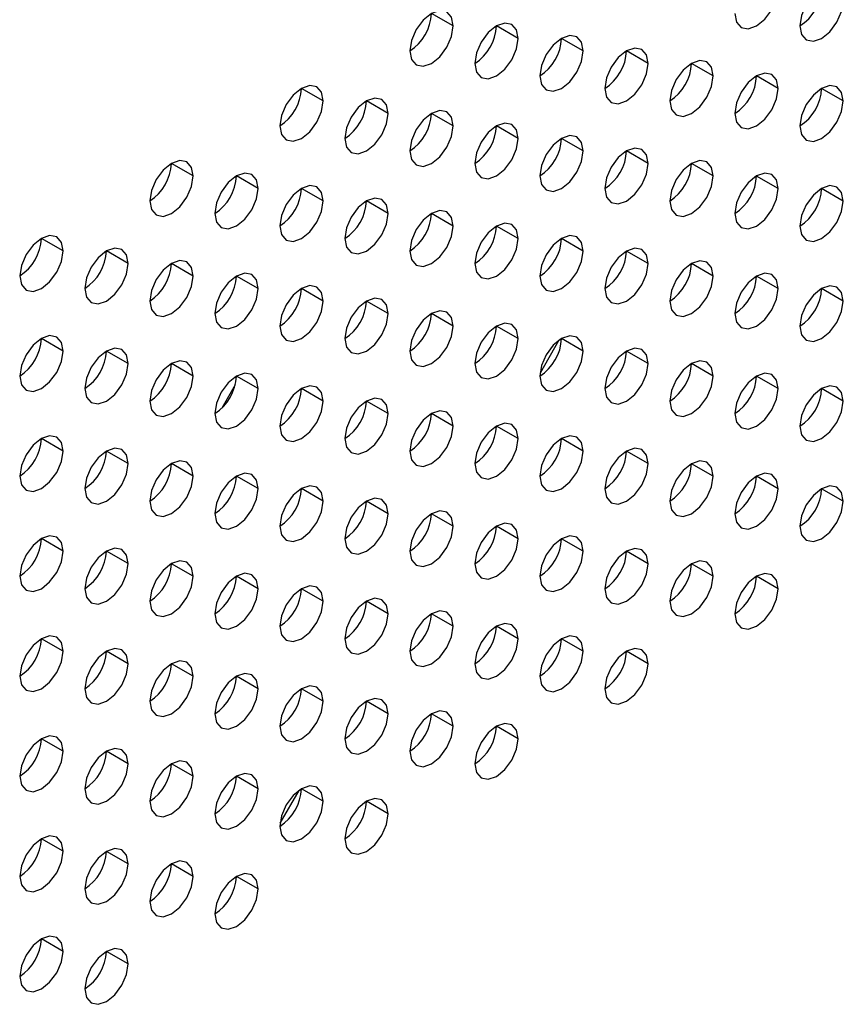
# Model space of a CAD drawing. Header units: millimetres. Extents: x 0 to 1118, y 0 to 864.
# Tile 192 of 256: x 950.97 to 955.45, y 647.63 to 652.99. Entities that reach past the tile are written whole.
import ezdxf

# ---------------------------------------------------------------- set-up
doc = ezdxf.new("R2010")
doc.units = ezdxf.units.MM

msp = doc.modelspace()

# ---------------------------------------------------------------- linework, layer by layer
at = {"color": 7, "linetype": 'Continuous', "lineweight": 25}
for p, q in [((953.3293, 652.9519), (953.2115, 653.02)), ((953.6829, 652.8839), (953.565, 652.9519)), ((954.0364, 652.8158), (953.9186, 652.8838)), ((954.39, 652.7477), (954.2721, 652.8157)), ((954.7435, 652.6796), (954.6257, 652.7477)), ((955.0971, 652.6116), (954.9792, 652.6796)), ((952.6222, 652.5437), (952.5043, 652.6118)), ((955.4506, 652.5435), (955.3328, 652.6115)), ((952.9757, 652.4757), (952.8579, 652.5437)), ((953.3293, 652.4076), (953.2115, 652.4756)), ((953.6829, 652.3395), (953.565, 652.4075)), ((954.0364, 652.2714), (953.9186, 652.3395)), ((954.39, 652.2034), (954.2721, 652.2714)), ((951.9151, 652.1355), (951.7972, 652.2036)), ((954.7435, 652.1353), (954.6257, 652.2033)), ((952.2686, 652.0675), (952.1508, 652.1355)), ((955.0971, 652.0672), (954.9792, 652.1352)), ((952.6222, 651.9994), (952.5043, 652.0674)), ((955.4506, 651.9991), (955.3328, 652.0671)), ((952.9757, 651.9313), (952.8579, 651.9993)), ((953.3293, 651.8632), (953.2115, 651.9313)), ((953.6829, 651.7951), (953.565, 651.8632)), ((951.208, 651.7273), (951.0901, 651.7954)), ((954.0364, 651.7271), (953.9186, 651.7951)), ((951.5615, 651.6593), (951.4437, 651.7273)), ((954.39, 651.659), (954.2721, 651.727)), ((951.9151, 651.5912), (951.7972, 651.6592)), ((954.7435, 651.5909), (954.6257, 651.6589)), ((952.2686, 651.5231), (952.1508, 651.5911)), ((955.0971, 651.5228), (954.9792, 651.5909)), ((952.6222, 651.455), (952.5043, 651.5231)), ((955.4506, 651.4548), (955.3328, 651.5228)), ((952.9757, 651.3869), (952.8579, 651.455)), ((953.3293, 651.3189), (953.2115, 651.3869)), ((953.6829, 651.2508), (953.565, 651.3188)), ((951.208, 651.183), (951.0901, 651.251)), ((953.9044, 651.2416), (953.8016, 651.0634)), ((954.0364, 651.1827), (953.9186, 651.2507)), ((951.5615, 651.1149), (951.4437, 651.1829)), ((954.39, 651.1146), (954.2721, 651.1827)), ((951.9151, 651.0468), (951.7972, 651.1149)), ((954.7435, 651.0466), (954.6257, 651.1146)), ((952.2686, 650.9787), (952.1508, 651.0468)), ((955.0971, 650.9785), (954.9792, 651.0465)), ((952.1445, 650.9992), (952.071, 650.8719)), ((952.6222, 650.9107), (952.5043, 650.9787)), ((955.4506, 650.9104), (955.3328, 650.9784)), ((952.9757, 650.8426), (952.8579, 650.9106)), ((953.3293, 650.7745), (953.2115, 650.8425)), ((953.6829, 650.7064), (953.565, 650.7745)), ((951.208, 650.6386), (951.0901, 650.7066)), ((954.0364, 650.6383), (953.9186, 650.7064)), ((951.5615, 650.5705), (951.4437, 650.6386)), ((954.39, 650.5703), (954.2721, 650.6383)), ((951.9151, 650.5025), (951.7972, 650.5705)), ((954.7435, 650.5022), (954.6257, 650.5702)), ((952.2686, 650.4344), (952.1508, 650.5024)), ((955.0971, 650.4341), (954.9792, 650.5021)), ((952.6222, 650.3663), (952.5043, 650.4343)), ((955.4506, 650.366), (955.3328, 650.4341)), ((952.9757, 650.2982), (952.8579, 650.3663)), ((953.3293, 650.2301), (953.2115, 650.2982)), ((953.6829, 650.1621), (953.565, 650.2301)), ((951.208, 650.0943), (951.0901, 650.1623)), ((954.0364, 650.094), (953.9186, 650.162)), ((951.5615, 650.0262), (951.4437, 650.0942)), ((954.39, 650.0259), (954.2721, 650.0939)), ((951.9151, 649.9581), (951.7972, 650.0261)), ((954.7435, 649.9578), (954.6257, 650.0259)), ((952.2686, 649.89), (952.1508, 649.9581)), ((955.0971, 649.8898), (954.9792, 649.9578)), ((952.6222, 649.8219), (952.5043, 649.89)), ((952.9757, 649.7539), (952.8579, 649.8219)), ((953.3293, 649.6858), (953.2115, 649.7538)), ((953.6829, 649.6177), (953.565, 649.6857)), ((951.208, 649.5499), (951.0901, 649.6179)), ((954.0364, 649.5496), (953.9186, 649.6177)), ((951.5615, 649.4818), (951.4437, 649.5498)), ((954.39, 649.4815), (954.2721, 649.5496)), ((951.9151, 649.4137), (951.7972, 649.4818)), ((952.2686, 649.3457), (952.1508, 649.4137)), ((952.6222, 649.2776), (952.5043, 649.3456)), ((952.9757, 649.2095), (952.8579, 649.2775)), ((953.3293, 649.1414), (953.2115, 649.2095)), ((953.6829, 649.0733), (953.565, 649.1414)), ((951.208, 649.0055), (951.0901, 649.0736)), ((951.5615, 648.9375), (951.4437, 649.0055)), ((951.9151, 648.8694), (951.7972, 648.9374)), ((952.2686, 648.8013), (952.1508, 648.8693)), ((952.4902, 648.7921), (952.3873, 648.6139)), ((952.6222, 648.7332), (952.5043, 648.8013)), ((952.9757, 648.6651), (952.8579, 648.7332)), ((951.208, 648.4612), (951.0901, 648.5292)), ((951.5615, 648.3931), (951.4437, 648.4611)), ((951.9151, 648.325), (951.7972, 648.393)), ((952.2686, 648.2569), (952.1508, 648.325)), ((951.208, 647.9168), (951.0901, 647.9848)), ((951.5615, 647.8487), (951.4437, 647.9168))]:
    msp.add_line(p, q, dxfattribs=at)
at = {"color": 7, "linetype": 'Continuous', "lineweight": 25, "flags": 128}
for points in [[(954.8614, 653.0198), (954.8703, 652.9729), (954.8959, 652.9435), (954.9341, 652.9361), (954.9792, 652.9518), (955.0243, 652.9882), (955.0626, 653.0398), (955.0881, 653.0987), (955.0971, 653.1559)], [(955.4506, 653.0878), (955.4417, 653.1347), (955.4161, 653.1641), (955.3779, 653.1716), (955.3328, 653.1559), (955.2877, 653.1195), (955.2494, 653.0679), (955.2239, 653.009), (955.2149, 652.9518)], [(953.3293, 652.9519), (953.3203, 652.9988), (953.2948, 653.0282), (953.2566, 653.0357), (953.2115, 653.02), (953.1664, 652.9836), (953.1281, 652.932), (953.1026, 652.8731), (953.0936, 652.8159)], [(955.2149, 652.9518), (955.2239, 652.9049), (955.2494, 652.8755), (955.2877, 652.868), (955.3328, 652.8837), (955.3779, 652.9201), (955.4161, 652.9717), (955.4417, 653.0306), (955.4506, 653.0878)], [(953.0936, 652.8159), (953.1026, 652.769), (953.1281, 652.7396), (953.1664, 652.7321), (953.2115, 652.7478), (953.2566, 652.7842), (953.2948, 652.8358), (953.3203, 652.8947), (953.3293, 652.9519)], [(953.6829, 652.8839), (953.6739, 652.9308), (953.6483, 652.9602), (953.6101, 652.9676), (953.565, 652.9519), (953.5199, 652.9155), (953.4817, 652.864), (953.4561, 652.8051), (953.4472, 652.7478)], [(953.4472, 652.7478), (953.4561, 652.7009), (953.4817, 652.6715), (953.5199, 652.6641), (953.565, 652.6797), (953.6101, 652.7161), (953.6483, 652.7677), (953.6739, 652.8266), (953.6829, 652.8839)], [(954.0364, 652.8158), (954.0274, 652.8627), (954.0019, 652.8921), (953.9637, 652.8995), (953.9186, 652.8838), (953.8735, 652.8475), (953.8352, 652.7959), (953.8097, 652.737), (953.8007, 652.6797)], [(954.39, 652.7477), (954.381, 652.7946), (954.3554, 652.824), (954.3172, 652.8314), (954.2721, 652.8158), (954.227, 652.7794), (954.1888, 652.7278), (954.1632, 652.6689), (954.1543, 652.6116)], [(953.8007, 652.6797), (953.8097, 652.6328), (953.8352, 652.6034), (953.8735, 652.596), (953.9186, 652.6117), (953.9637, 652.6481), (954.0019, 652.6996), (954.0274, 652.7585), (954.0364, 652.8158)], [(954.1543, 652.6116), (954.1632, 652.5647), (954.1888, 652.5353), (954.227, 652.5279), (954.2721, 652.5436), (954.3172, 652.58), (954.3554, 652.6316), (954.381, 652.6905), (954.39, 652.7477)], [(954.7435, 652.6796), (954.7345, 652.7265), (954.709, 652.7559), (954.6708, 652.7634), (954.6257, 652.7477), (954.5806, 652.7113), (954.5423, 652.6597), (954.5168, 652.6008), (954.5078, 652.5436)], [(954.5078, 652.5436), (954.5168, 652.4967), (954.5423, 652.4673), (954.5806, 652.4598), (954.6257, 652.4755), (954.6708, 652.5119), (954.709, 652.5635), (954.7345, 652.6224), (954.7435, 652.6796)], [(955.0971, 652.6116), (955.0881, 652.6585), (955.0626, 652.6879), (955.0243, 652.6953), (954.9792, 652.6796), (954.9341, 652.6432), (954.8959, 652.5916), (954.8703, 652.5327), (954.8614, 652.4755)], [(952.6222, 652.5437), (952.6132, 652.5906), (952.5877, 652.62), (952.5494, 652.6275), (952.5043, 652.6118), (952.4592, 652.5754), (952.421, 652.5238), (952.3955, 652.4649), (952.3865, 652.4077)], [(954.8614, 652.4755), (954.8703, 652.4286), (954.8959, 652.3992), (954.9341, 652.3918), (954.9792, 652.4074), (955.0243, 652.4438), (955.0626, 652.4954), (955.0881, 652.5543), (955.0971, 652.6116)], [(955.4506, 652.5435), (955.4417, 652.5904), (955.4161, 652.6198), (955.3779, 652.6272), (955.3328, 652.6115), (955.2877, 652.5751), (955.2494, 652.5236), (955.2239, 652.4647), (955.2149, 652.4074)], [(952.9757, 652.4757), (952.9668, 652.5226), (952.9412, 652.552), (952.903, 652.5594), (952.8579, 652.5437), (952.8128, 652.5073), (952.7746, 652.4558), (952.749, 652.3969), (952.74, 652.3396)], [(952.3865, 652.4077), (952.3955, 652.3608), (952.421, 652.3314), (952.4592, 652.3239), (952.5043, 652.3396), (952.5494, 652.376), (952.5877, 652.4276), (952.6132, 652.4865), (952.6222, 652.5437)], [(955.2149, 652.4074), (955.2239, 652.3605), (955.2494, 652.3311), (955.2877, 652.3237), (955.3328, 652.3394), (955.3779, 652.3757), (955.4161, 652.4273), (955.4417, 652.4862), (955.4506, 652.5435)], [(952.74, 652.3396), (952.749, 652.2927), (952.7746, 652.2633), (952.8128, 652.2559), (952.8579, 652.2715), (952.903, 652.3079), (952.9412, 652.3595), (952.9668, 652.4184), (952.9757, 652.4757)], [(953.3293, 652.4076), (953.3203, 652.4545), (953.2948, 652.4839), (953.2566, 652.4913), (953.2115, 652.4756), (953.1664, 652.4392), (953.1281, 652.3877), (953.1026, 652.3288), (953.0936, 652.2715)], [(953.0936, 652.2715), (953.1026, 652.2246), (953.1281, 652.1952), (953.1664, 652.1878), (953.2115, 652.2035), (953.2566, 652.2399), (953.2948, 652.2914), (953.3203, 652.3503), (953.3293, 652.4076)], [(953.6829, 652.3395), (953.6739, 652.3864), (953.6483, 652.4158), (953.6101, 652.4232), (953.565, 652.4076), (953.5199, 652.3712), (953.4817, 652.3196), (953.4561, 652.2607), (953.4472, 652.2034)], [(953.4472, 652.2034), (953.4561, 652.1565), (953.4817, 652.1271), (953.5199, 652.1197), (953.565, 652.1354), (953.6101, 652.1718), (953.6483, 652.2234), (953.6739, 652.2822), (953.6829, 652.3395)], [(954.0364, 652.2714), (954.0274, 652.3183), (954.0019, 652.3477), (953.9637, 652.3552), (953.9186, 652.3395), (953.8735, 652.3031), (953.8352, 652.2515), (953.8097, 652.1926), (953.8007, 652.1354)], [(954.39, 652.2034), (954.381, 652.2503), (954.3554, 652.2797), (954.3172, 652.2871), (954.2721, 652.2714), (954.227, 652.235), (954.1888, 652.1834), (954.1632, 652.1245), (954.1543, 652.0673)], [(953.8007, 652.1354), (953.8097, 652.0885), (953.8352, 652.0591), (953.8735, 652.0516), (953.9186, 652.0673), (953.9637, 652.1037), (954.0019, 652.1553), (954.0274, 652.2142), (954.0364, 652.2714)], [(951.9151, 652.1355), (951.9061, 652.1824), (951.8806, 652.2118), (951.8423, 652.2193), (951.7972, 652.2036), (951.7521, 652.1672), (951.7139, 652.1156), (951.6884, 652.0567), (951.6794, 651.9995)], [(954.1543, 652.0673), (954.1632, 652.0204), (954.1888, 651.991), (954.227, 651.9836), (954.2721, 651.9992), (954.3172, 652.0356), (954.3554, 652.0872), (954.381, 652.1461), (954.39, 652.2034)], [(954.7435, 652.1353), (954.7345, 652.1822), (954.709, 652.2116), (954.6708, 652.219), (954.6257, 652.2033), (954.5806, 652.1669), (954.5423, 652.1154), (954.5168, 652.0565), (954.5078, 651.9992)], [(951.6794, 651.9995), (951.6884, 651.9526), (951.7139, 651.9232), (951.7521, 651.9157), (951.7972, 651.9314), (951.8423, 651.9678), (951.8806, 652.0194), (951.9061, 652.0783), (951.9151, 652.1355)], [(952.2686, 652.0675), (952.2597, 652.1144), (952.2341, 652.1438), (952.1959, 652.1512), (952.1508, 652.1355), (952.1057, 652.0991), (952.0675, 652.0475), (952.0419, 651.9886), (952.0329, 651.9314)], [(954.5078, 651.9992), (954.5168, 651.9523), (954.5423, 651.9229), (954.5806, 651.9155), (954.6257, 651.9311), (954.6708, 651.9675), (954.709, 652.0191), (954.7345, 652.078), (954.7435, 652.1353)], [(955.0971, 652.0672), (955.0881, 652.1141), (955.0626, 652.1435), (955.0243, 652.1509), (954.9792, 652.1353), (954.9341, 652.0989), (954.8959, 652.0473), (954.8703, 651.9884), (954.8614, 651.9311)], [(952.6222, 651.9994), (952.6132, 652.0463), (952.5877, 652.0757), (952.5494, 652.0831), (952.5043, 652.0674), (952.4592, 652.031), (952.421, 651.9795), (952.3955, 651.9206), (952.3865, 651.8633)], [(955.4506, 651.9991), (955.4417, 652.046), (955.4161, 652.0754), (955.3779, 652.0828), (955.3328, 652.0672), (955.2877, 652.0308), (955.2494, 651.9792), (955.2239, 651.9203), (955.2149, 651.863)], [(952.0329, 651.9314), (952.0419, 651.8845), (952.0675, 651.8551), (952.1057, 651.8477), (952.1508, 651.8633), (952.1959, 651.8997), (952.2341, 651.9513), (952.2597, 652.0102), (952.2686, 652.0675)], [(954.8614, 651.9311), (954.8703, 651.8842), (954.8959, 651.8548), (954.9341, 651.8474), (954.9792, 651.8631), (955.0243, 651.8995), (955.0626, 651.951), (955.0881, 652.0099), (955.0971, 652.0672)], [(952.3865, 651.8633), (952.3955, 651.8164), (952.421, 651.787), (952.4592, 651.7796), (952.5043, 651.7953), (952.5494, 651.8317), (952.5877, 651.8832), (952.6132, 651.9421), (952.6222, 651.9994)], [(952.9757, 651.9313), (952.9668, 651.9782), (952.9412, 652.0076), (952.903, 652.015), (952.8579, 651.9994), (952.8128, 651.963), (952.7746, 651.9114), (952.749, 651.8525), (952.74, 651.7952)], [(955.2149, 651.863), (955.2239, 651.8161), (955.2494, 651.7867), (955.2877, 651.7793), (955.3328, 651.795), (955.3779, 651.8314), (955.4161, 651.883), (955.4417, 651.9419), (955.4506, 651.9991)], [(952.74, 651.7952), (952.749, 651.7483), (952.7746, 651.7189), (952.8128, 651.7115), (952.8579, 651.7272), (952.903, 651.7636), (952.9412, 651.8151), (952.9668, 651.874), (952.9757, 651.9313)], [(953.3293, 651.8632), (953.3203, 651.9101), (953.2948, 651.9395), (953.2566, 651.947), (953.2115, 651.9313), (953.1664, 651.8949), (953.1281, 651.8433), (953.1026, 651.7844), (953.0936, 651.7272)], [(953.0936, 651.7272), (953.1026, 651.6803), (953.1281, 651.6509), (953.1664, 651.6434), (953.2115, 651.6591), (953.2566, 651.6955), (953.2948, 651.7471), (953.3203, 651.806), (953.3293, 651.8632)], [(953.6829, 651.7951), (953.6739, 651.842), (953.6483, 651.8715), (953.6101, 651.8789), (953.565, 651.8632), (953.5199, 651.8268), (953.4817, 651.7752), (953.4561, 651.7163), (953.4472, 651.6591)], [(951.208, 651.7273), (951.199, 651.7742), (951.1735, 651.8036), (951.1352, 651.8111), (951.0901, 651.7954), (951.045, 651.759), (951.0068, 651.7074), (950.9813, 651.6485), (950.9723, 651.5913)], [(954.0364, 651.7271), (954.0274, 651.774), (954.0019, 651.8034), (953.9637, 651.8108), (953.9186, 651.7951), (953.8735, 651.7587), (953.8352, 651.7072), (953.8097, 651.6483), (953.8007, 651.591)], [(953.4472, 651.6591), (953.4561, 651.6122), (953.4817, 651.5828), (953.5199, 651.5753), (953.565, 651.591), (953.6101, 651.6274), (953.6483, 651.679), (953.6739, 651.7379), (953.6829, 651.7951)], [(950.9723, 651.5913), (950.9813, 651.5444), (951.0068, 651.515), (951.045, 651.5075), (951.0901, 651.5232), (951.1352, 651.5596), (951.1735, 651.6112), (951.199, 651.6701), (951.208, 651.7273)], [(951.5615, 651.6593), (951.5526, 651.7062), (951.527, 651.7356), (951.4888, 651.743), (951.4437, 651.7273), (951.3986, 651.6909), (951.3604, 651.6393), (951.3348, 651.5804), (951.3258, 651.5232)], [(953.8007, 651.591), (953.8097, 651.5441), (953.8352, 651.5147), (953.8735, 651.5073), (953.9186, 651.5229), (953.9637, 651.5593), (954.0019, 651.6109), (954.0274, 651.6698), (954.0364, 651.7271)], [(954.39, 651.659), (954.381, 651.7059), (954.3554, 651.7353), (954.3172, 651.7427), (954.2721, 651.727), (954.227, 651.6907), (954.1888, 651.6391), (954.1632, 651.5802), (954.1543, 651.5229)], [(951.3258, 651.5232), (951.3348, 651.4763), (951.3604, 651.4469), (951.3986, 651.4395), (951.4437, 651.4551), (951.4888, 651.4915), (951.527, 651.5431), (951.5526, 651.602), (951.5615, 651.6593)], [(951.9151, 651.5912), (951.9061, 651.6381), (951.8806, 651.6675), (951.8423, 651.6749), (951.7972, 651.6592), (951.7521, 651.6228), (951.7139, 651.5713), (951.6884, 651.5124), (951.6794, 651.4551)], [(954.1543, 651.5229), (954.1632, 651.476), (954.1888, 651.4466), (954.227, 651.4392), (954.2721, 651.4549), (954.3172, 651.4913), (954.3554, 651.5428), (954.381, 651.6017), (954.39, 651.659)], [(954.7435, 651.5909), (954.7345, 651.6378), (954.709, 651.6672), (954.6708, 651.6746), (954.6257, 651.659), (954.5806, 651.6226), (954.5423, 651.571), (954.5168, 651.5121), (954.5078, 651.4548)], [(951.6794, 651.4551), (951.6884, 651.4082), (951.7139, 651.3788), (951.7521, 651.3714), (951.7972, 651.3871), (951.8423, 651.4234), (951.8806, 651.475), (951.9061, 651.5339), (951.9151, 651.5912)], [(952.2686, 651.5231), (952.2597, 651.57), (952.2341, 651.5994), (952.1959, 651.6068), (952.1508, 651.5912), (952.1057, 651.5548), (952.0675, 651.5032), (952.0419, 651.4443), (952.0329, 651.387)], [(954.5078, 651.4548), (954.5168, 651.4079), (954.5423, 651.3785), (954.5806, 651.3711), (954.6257, 651.3868), (954.6708, 651.4232), (954.709, 651.4748), (954.7345, 651.5337), (954.7435, 651.5909)], [(955.0971, 651.5228), (955.0881, 651.5697), (955.0626, 651.5991), (955.0243, 651.6066), (954.9792, 651.5909), (954.9341, 651.5545), (954.8959, 651.5029), (954.8703, 651.444), (954.8614, 651.3868)], [(952.6222, 651.455), (952.6132, 651.5019), (952.5877, 651.5313), (952.5494, 651.5388), (952.5043, 651.5231), (952.4592, 651.4867), (952.421, 651.4351), (952.3955, 651.3762), (952.3865, 651.319)], [(955.4506, 651.4548), (955.4417, 651.5017), (955.4161, 651.5311), (955.3779, 651.5385), (955.3328, 651.5228), (955.2877, 651.4864), (955.2494, 651.4348), (955.2239, 651.3759), (955.2149, 651.3187)], [(952.0329, 651.387), (952.0419, 651.3401), (952.0675, 651.3107), (952.1057, 651.3033), (952.1508, 651.319), (952.1959, 651.3554), (952.2341, 651.4069), (952.2597, 651.4658), (952.2686, 651.5231)], [(954.8614, 651.3868), (954.8703, 651.3399), (954.8959, 651.3105), (954.9341, 651.303), (954.9792, 651.3187), (955.0243, 651.3551), (955.0626, 651.4067), (955.0881, 651.4656), (955.0971, 651.5228)], [(952.3865, 651.319), (952.3955, 651.2721), (952.421, 651.2426), (952.4592, 651.2352), (952.5043, 651.2509), (952.5494, 651.2873), (952.5877, 651.3389), (952.6132, 651.3978), (952.6222, 651.455)], [(952.9757, 651.3869), (952.9668, 651.4338), (952.9412, 651.4632), (952.903, 651.4707), (952.8579, 651.455), (952.8128, 651.4186), (952.7746, 651.367), (952.749, 651.3081), (952.74, 651.2509)], [(955.2149, 651.3187), (955.2239, 651.2718), (955.2494, 651.2424), (955.2877, 651.235), (955.3328, 651.2506), (955.3779, 651.287), (955.4161, 651.3386), (955.4417, 651.3975), (955.4506, 651.4548)], [(952.74, 651.2509), (952.749, 651.204), (952.7746, 651.1746), (952.8128, 651.1671), (952.8579, 651.1828), (952.903, 651.2192), (952.9412, 651.2708), (952.9668, 651.3297), (952.9757, 651.3869)], [(953.3293, 651.3189), (953.3203, 651.3658), (953.2948, 651.3952), (953.2566, 651.4026), (953.2115, 651.3869), (953.1664, 651.3505), (953.1281, 651.299), (953.1026, 651.2401), (953.0936, 651.1828)], [(953.6829, 651.2508), (953.6739, 651.2977), (953.6483, 651.3271), (953.6101, 651.3345), (953.565, 651.3188), (953.5199, 651.2824), (953.4817, 651.2309), (953.4561, 651.172), (953.4472, 651.1147)], [(953.0936, 651.1828), (953.1026, 651.1359), (953.1281, 651.1065), (953.1664, 651.0991), (953.2115, 651.1147), (953.2566, 651.1511), (953.2948, 651.2027), (953.3203, 651.2616), (953.3293, 651.3189)], [(951.208, 651.183), (951.199, 651.2299), (951.1735, 651.2593), (951.1352, 651.2667), (951.0901, 651.251), (951.045, 651.2146), (951.0068, 651.1631), (950.9813, 651.1042), (950.9723, 651.0469)], [(953.4472, 651.1147), (953.4561, 651.0678), (953.4817, 651.0384), (953.5199, 651.031), (953.565, 651.0467), (953.6101, 651.0831), (953.6483, 651.1346), (953.6739, 651.1935), (953.6829, 651.2508)], [(954.0364, 651.1827), (954.0274, 651.2296), (954.0019, 651.259), (953.9637, 651.2664), (953.9186, 651.2508), (953.8735, 651.2144), (953.8352, 651.1628), (953.8097, 651.1039), (953.8007, 651.0466)], [(950.9723, 651.0469), (950.9813, 651), (951.0068, 650.9706), (951.045, 650.9632), (951.0901, 650.9788), (951.1352, 651.0152), (951.1735, 651.0668), (951.199, 651.1257), (951.208, 651.183)], [(951.5615, 651.1149), (951.5526, 651.1618), (951.527, 651.1912), (951.4888, 651.1986), (951.4437, 651.183), (951.3986, 651.1466), (951.3604, 651.095), (951.3348, 651.0361), (951.3258, 650.9788)], [(953.8007, 651.0466), (953.8097, 650.9997), (953.8352, 650.9703), (953.8735, 650.9629), (953.9186, 650.9786), (953.9637, 651.015), (954.0019, 651.0666), (954.0274, 651.1254), (954.0364, 651.1827)], [(954.39, 651.1146), (954.381, 651.1615), (954.3554, 651.1909), (954.3172, 651.1984), (954.2721, 651.1827), (954.227, 651.1463), (954.1888, 651.0947), (954.1632, 651.0358), (954.1543, 650.9786)], [(951.3258, 650.9788), (951.3348, 650.9319), (951.3604, 650.9025), (951.3986, 650.8951), (951.4437, 650.9108), (951.4888, 650.9472), (951.527, 650.9987), (951.5526, 651.0576), (951.5615, 651.1149)], [(951.9151, 651.0468), (951.9061, 651.0937), (951.8806, 651.1231), (951.8423, 651.1305), (951.7972, 651.1149), (951.7521, 651.0785), (951.7139, 651.0269), (951.6884, 650.968), (951.6794, 650.9107)], [(954.1543, 650.9786), (954.1632, 650.9317), (954.1888, 650.9023), (954.227, 650.8948), (954.2721, 650.9105), (954.3172, 650.9469), (954.3554, 650.9985), (954.381, 651.0574), (954.39, 651.1146)], [(954.7435, 651.0466), (954.7345, 651.0935), (954.709, 651.1229), (954.6708, 651.1303), (954.6257, 651.1146), (954.5806, 651.0782), (954.5423, 651.0266), (954.5168, 650.9677), (954.5078, 650.9105)], [(952.2686, 650.9787), (952.2597, 651.0256), (952.2341, 651.055), (952.1959, 651.0625), (952.1508, 651.0468), (952.1057, 651.0104), (952.0675, 650.9588), (952.0419, 650.8999), (952.0329, 650.8427)], [(955.0971, 650.9785), (955.0881, 651.0254), (955.0626, 651.0548), (955.0243, 651.0622), (954.9792, 651.0465), (954.9341, 651.0101), (954.8959, 650.9586), (954.8703, 650.8997), (954.8614, 650.8424)], [(951.6794, 650.9107), (951.6884, 650.8638), (951.7139, 650.8344), (951.7521, 650.827), (951.7972, 650.8427), (951.8423, 650.8791), (951.8806, 650.9307), (951.9061, 650.9896), (951.9151, 651.0468)], [(954.5078, 650.9105), (954.5168, 650.8636), (954.5423, 650.8342), (954.5806, 650.8268), (954.6257, 650.8424), (954.6708, 650.8788), (954.709, 650.9304), (954.7345, 650.9893), (954.7435, 651.0466)], [(952.0329, 650.8427), (952.0419, 650.7958), (952.0675, 650.7664), (952.1057, 650.7589), (952.1508, 650.7746), (952.1959, 650.811), (952.2341, 650.8626), (952.2597, 650.9215), (952.2686, 650.9787)], [(952.6222, 650.9107), (952.6132, 650.9576), (952.5877, 650.987), (952.5494, 650.9944), (952.5043, 650.9787), (952.4592, 650.9423), (952.421, 650.8907), (952.3955, 650.8319), (952.3865, 650.7746)], [(954.8614, 650.8424), (954.8703, 650.7955), (954.8959, 650.7661), (954.9341, 650.7587), (954.9792, 650.7743), (955.0243, 650.8107), (955.0626, 650.8623), (955.0881, 650.9212), (955.0971, 650.9785)], [(955.4506, 650.9104), (955.4417, 650.9573), (955.4161, 650.9867), (955.3779, 650.9941), (955.3328, 650.9785), (955.2877, 650.9421), (955.2494, 650.8905), (955.2239, 650.8316), (955.2149, 650.7743)], [(952.3865, 650.7746), (952.3955, 650.7277), (952.421, 650.6983), (952.4592, 650.6909), (952.5043, 650.7065), (952.5494, 650.7429), (952.5877, 650.7945), (952.6132, 650.8534), (952.6222, 650.9107)], [(952.9757, 650.8426), (952.9668, 650.8895), (952.9412, 650.9189), (952.903, 650.9263), (952.8579, 650.9106), (952.8128, 650.8742), (952.7746, 650.8227), (952.749, 650.7638), (952.74, 650.7065)], [(955.2149, 650.7743), (955.2239, 650.7274), (955.2494, 650.698), (955.2877, 650.6906), (955.3328, 650.7063), (955.3779, 650.7427), (955.4161, 650.7942), (955.4417, 650.8531), (955.4506, 650.9104)], [(952.74, 650.7065), (952.749, 650.6596), (952.7746, 650.6302), (952.8128, 650.6228), (952.8579, 650.6385), (952.903, 650.6749), (952.9412, 650.7264), (952.9668, 650.7853), (952.9757, 650.8426)], [(953.3293, 650.7745), (953.3203, 650.8214), (953.2948, 650.8508), (953.2566, 650.8582), (953.2115, 650.8426), (953.1664, 650.8062), (953.1281, 650.7546), (953.1026, 650.6957), (953.0936, 650.6384)], [(953.6829, 650.7064), (953.6739, 650.7533), (953.6483, 650.7827), (953.6101, 650.7902), (953.565, 650.7745), (953.5199, 650.7381), (953.4817, 650.6865), (953.4561, 650.6276), (953.4472, 650.5704)], [(953.0936, 650.6384), (953.1026, 650.5915), (953.1281, 650.5621), (953.1664, 650.5547), (953.2115, 650.5704), (953.2566, 650.6068), (953.2948, 650.6583), (953.3203, 650.7172), (953.3293, 650.7745)], [(951.208, 650.6386), (951.199, 650.6855), (951.1735, 650.7149), (951.1352, 650.7223), (951.0901, 650.7067), (951.045, 650.6703), (951.0068, 650.6187), (950.9813, 650.5598), (950.9723, 650.5025)], [(953.4472, 650.5704), (953.4561, 650.5235), (953.4817, 650.4941), (953.5199, 650.4866), (953.565, 650.5023), (953.6101, 650.5387), (953.6483, 650.5903), (953.6739, 650.6492), (953.6829, 650.7064)], [(954.0364, 650.6383), (954.0274, 650.6852), (954.0019, 650.7147), (953.9637, 650.7221), (953.9186, 650.7064), (953.8735, 650.67), (953.8352, 650.6184), (953.8097, 650.5595), (953.8007, 650.5023)], [(950.9723, 650.5025), (950.9813, 650.4556), (951.0068, 650.4262), (951.045, 650.4188), (951.0901, 650.4345), (951.1352, 650.4709), (951.1735, 650.5225), (951.199, 650.5814), (951.208, 650.6386)], [(951.5615, 650.5705), (951.5526, 650.6174), (951.527, 650.6468), (951.4888, 650.6543), (951.4437, 650.6386), (951.3986, 650.6022), (951.3604, 650.5506), (951.3348, 650.4917), (951.3258, 650.4345)], [(953.8007, 650.5023), (953.8097, 650.4554), (953.8352, 650.426), (953.8735, 650.4185), (953.9186, 650.4342), (953.9637, 650.4706), (954.0019, 650.5222), (954.0274, 650.5811), (954.0364, 650.6383)], [(954.39, 650.5703), (954.381, 650.6172), (954.3554, 650.6466), (954.3172, 650.654), (954.2721, 650.6383), (954.227, 650.6019), (954.1888, 650.5504), (954.1632, 650.4915), (954.1543, 650.4342)], [(951.9151, 650.5025), (951.9061, 650.5494), (951.8806, 650.5788), (951.8423, 650.5862), (951.7972, 650.5705), (951.7521, 650.5341), (951.7139, 650.4825), (951.6884, 650.4236), (951.6794, 650.3664)], [(954.7435, 650.5022), (954.7345, 650.5491), (954.709, 650.5785), (954.6708, 650.5859), (954.6257, 650.5702), (954.5806, 650.5339), (954.5423, 650.4823), (954.5168, 650.4234), (954.5078, 650.3661)], [(951.3258, 650.4345), (951.3348, 650.3876), (951.3604, 650.3582), (951.3986, 650.3507), (951.4437, 650.3664), (951.4888, 650.4028), (951.527, 650.4544), (951.5526, 650.5133), (951.5615, 650.5705)], [(952.2686, 650.4344), (952.2597, 650.4813), (952.2341, 650.5107), (952.1959, 650.5181), (952.1508, 650.5024), (952.1057, 650.466), (952.0675, 650.4145), (952.0419, 650.3556), (952.0329, 650.2983)], [(954.1543, 650.4342), (954.1632, 650.3873), (954.1888, 650.3579), (954.227, 650.3505), (954.2721, 650.3661), (954.3172, 650.4025), (954.3554, 650.4541), (954.381, 650.513), (954.39, 650.5703)], [(955.0971, 650.4341), (955.0881, 650.481), (955.0626, 650.5104), (955.0243, 650.5178), (954.9792, 650.5022), (954.9341, 650.4658), (954.8959, 650.4142), (954.8703, 650.3553), (954.8614, 650.298)], [(951.6794, 650.3664), (951.6884, 650.3195), (951.7139, 650.2901), (951.7521, 650.2827), (951.7972, 650.2983), (951.8423, 650.3347), (951.8806, 650.3863), (951.9061, 650.4452), (951.9151, 650.5025)], [(954.5078, 650.3661), (954.5168, 650.3192), (954.5423, 650.2898), (954.5806, 650.2824), (954.6257, 650.2981), (954.6708, 650.3345), (954.709, 650.386), (954.7345, 650.4449), (954.7435, 650.5022)], [(952.0329, 650.2983), (952.0419, 650.2514), (952.0675, 650.222), (952.1057, 650.2146), (952.1508, 650.2303), (952.1959, 650.2666), (952.2341, 650.3182), (952.2597, 650.3771), (952.2686, 650.4344)], [(952.6222, 650.3663), (952.6132, 650.4132), (952.5877, 650.4426), (952.5494, 650.45), (952.5043, 650.4344), (952.4592, 650.398), (952.421, 650.3464), (952.3955, 650.2875), (952.3865, 650.2302)], [(954.8614, 650.298), (954.8703, 650.2511), (954.8959, 650.2217), (954.9341, 650.2143), (954.9792, 650.23), (955.0243, 650.2664), (955.0626, 650.318), (955.0881, 650.3769), (955.0971, 650.4341)], [(955.4506, 650.366), (955.4417, 650.4129), (955.4161, 650.4423), (955.3779, 650.4498), (955.3328, 650.4341), (955.2877, 650.3977), (955.2494, 650.3461), (955.2239, 650.2872), (955.2149, 650.23)], [(952.3865, 650.2302), (952.3955, 650.1833), (952.421, 650.1539), (952.4592, 650.1465), (952.5043, 650.1622), (952.5494, 650.1986), (952.5877, 650.2501), (952.6132, 650.309), (952.6222, 650.3663)], [(952.9757, 650.2982), (952.9668, 650.3451), (952.9412, 650.3745), (952.903, 650.382), (952.8579, 650.3663), (952.8128, 650.3299), (952.7746, 650.2783), (952.749, 650.2194), (952.74, 650.1622)], [(955.2149, 650.23), (955.2239, 650.1831), (955.2494, 650.1537), (955.2877, 650.1462), (955.3328, 650.1619), (955.3779, 650.1983), (955.4161, 650.2499), (955.4417, 650.3088), (955.4506, 650.366)], [(953.3293, 650.2301), (953.3203, 650.277), (953.2948, 650.3064), (953.2566, 650.3139), (953.2115, 650.2982), (953.1664, 650.2618), (953.1281, 650.2102), (953.1026, 650.1513), (953.0936, 650.0941)], [(952.74, 650.1622), (952.749, 650.1153), (952.7746, 650.0858), (952.8128, 650.0784), (952.8579, 650.0941), (952.903, 650.1305), (952.9412, 650.1821), (952.9668, 650.241), (952.9757, 650.2982)], [(953.0936, 650.0941), (953.1026, 650.0472), (953.1281, 650.0178), (953.1664, 650.0103), (953.2115, 650.026), (953.2566, 650.0624), (953.2948, 650.114), (953.3203, 650.1729), (953.3293, 650.2301)], [(953.6829, 650.1621), (953.6739, 650.209), (953.6483, 650.2384), (953.6101, 650.2458), (953.565, 650.2301), (953.5199, 650.1937), (953.4817, 650.1422), (953.4561, 650.0833), (953.4472, 650.026)], [(951.208, 650.0943), (951.199, 650.1412), (951.1735, 650.1706), (951.1352, 650.178), (951.0901, 650.1623), (951.045, 650.1259), (951.0068, 650.0743), (950.9813, 650.0154), (950.9723, 649.9582)], [(953.4472, 650.026), (953.4561, 649.9791), (953.4817, 649.9497), (953.5199, 649.9423), (953.565, 649.9579), (953.6101, 649.9943), (953.6483, 650.0459), (953.6739, 650.1048), (953.6829, 650.1621)], [(954.0364, 650.094), (954.0274, 650.1409), (954.0019, 650.1703), (953.9637, 650.1777), (953.9186, 650.162), (953.8735, 650.1256), (953.8352, 650.0741), (953.8097, 650.0152), (953.8007, 649.9579)], [(950.9723, 649.9582), (950.9813, 649.9113), (951.0068, 649.8819), (951.045, 649.8745), (951.0901, 649.8901), (951.1352, 649.9265), (951.1735, 649.9781), (951.199, 650.037), (951.208, 650.0943)], [(951.5615, 650.0262), (951.5526, 650.0731), (951.527, 650.1025), (951.4888, 650.1099), (951.4437, 650.0942), (951.3986, 650.0578), (951.3604, 650.0063), (951.3348, 649.9474), (951.3258, 649.8901)], [(953.8007, 649.9579), (953.8097, 649.911), (953.8352, 649.8816), (953.8735, 649.8742), (953.9186, 649.8899), (953.9637, 649.9263), (954.0019, 649.9778), (954.0274, 650.0367), (954.0364, 650.094)], [(954.39, 650.0259), (954.381, 650.0728), (954.3554, 650.1022), (954.3172, 650.1096), (954.2721, 650.094), (954.227, 650.0576), (954.1888, 650.006), (954.1632, 649.9471), (954.1543, 649.8898)], [(951.9151, 649.9581), (951.9061, 650.005), (951.8806, 650.0344), (951.8423, 650.0418), (951.7972, 650.0262), (951.7521, 649.9898), (951.7139, 649.9382), (951.6884, 649.8793), (951.6794, 649.822)], [(954.7435, 649.9578), (954.7345, 650.0047), (954.709, 650.0341), (954.6708, 650.0416), (954.6257, 650.0259), (954.5806, 649.9895), (954.5423, 649.9379), (954.5168, 649.879), (954.5078, 649.8218)], [(951.3258, 649.8901), (951.3348, 649.8432), (951.3604, 649.8138), (951.3986, 649.8064), (951.4437, 649.822), (951.4888, 649.8584), (951.527, 649.91), (951.5526, 649.9689), (951.5615, 650.0262)], [(954.1543, 649.8898), (954.1632, 649.8429), (954.1888, 649.8135), (954.227, 649.8061), (954.2721, 649.8218), (954.3172, 649.8582), (954.3554, 649.9098), (954.381, 649.9687), (954.39, 650.0259)], [(951.6794, 649.822), (951.6884, 649.7751), (951.7139, 649.7457), (951.7521, 649.7383), (951.7972, 649.754), (951.8423, 649.7904), (951.8806, 649.8419), (951.9061, 649.9008), (951.9151, 649.9581)], [(952.2686, 649.89), (952.2597, 649.9369), (952.2341, 649.9663), (952.1959, 649.9737), (952.1508, 649.9581), (952.1057, 649.9217), (952.0675, 649.8701), (952.0419, 649.8112), (952.0329, 649.7539)], [(954.5078, 649.8218), (954.5168, 649.7749), (954.5423, 649.7455), (954.5806, 649.738), (954.6257, 649.7537), (954.6708, 649.7901), (954.709, 649.8417), (954.7345, 649.9006), (954.7435, 649.9578)], [(955.0971, 649.8898), (955.0881, 649.9367), (955.0626, 649.9661), (955.0243, 649.9735), (954.9792, 649.9578), (954.9341, 649.9214), (954.8959, 649.8698), (954.8703, 649.8109), (954.8614, 649.7537)], [(952.0329, 649.7539), (952.0419, 649.707), (952.0675, 649.6776), (952.1057, 649.6702), (952.1508, 649.6859), (952.1959, 649.7223), (952.2341, 649.7739), (952.2597, 649.8328), (952.2686, 649.89)], [(952.6222, 649.8219), (952.6132, 649.8688), (952.5877, 649.8982), (952.5494, 649.9057), (952.5043, 649.89), (952.4592, 649.8536), (952.421, 649.802), (952.3955, 649.7431), (952.3865, 649.6859)], [(954.8614, 649.7537), (954.8703, 649.7068), (954.8959, 649.6774), (954.9341, 649.67), (954.9792, 649.6856), (955.0243, 649.722), (955.0626, 649.7736), (955.0881, 649.8325), (955.0971, 649.8898)], [(952.3865, 649.6859), (952.3955, 649.639), (952.421, 649.6096), (952.4592, 649.6021), (952.5043, 649.6178), (952.5494, 649.6542), (952.5877, 649.7058), (952.6132, 649.7647), (952.6222, 649.8219)], [(952.9757, 649.7539), (952.9668, 649.8008), (952.9412, 649.8302), (952.903, 649.8376), (952.8579, 649.8219), (952.8128, 649.7855), (952.7746, 649.7339), (952.749, 649.6751), (952.74, 649.6178)], [(953.3293, 649.6858), (953.3203, 649.7327), (953.2948, 649.7621), (953.2566, 649.7695), (953.2115, 649.7538), (953.1664, 649.7174), (953.1281, 649.6659), (953.1026, 649.607), (953.0936, 649.5497)], [(952.74, 649.6178), (952.749, 649.5709), (952.7746, 649.5415), (952.8128, 649.5341), (952.8579, 649.5497), (952.903, 649.5861), (952.9412, 649.6377), (952.9668, 649.6966), (952.9757, 649.7539)], [(953.0936, 649.5497), (953.1026, 649.5028), (953.1281, 649.4734), (953.1664, 649.466), (953.2115, 649.4817), (953.2566, 649.5181), (953.2948, 649.5696), (953.3203, 649.6285), (953.3293, 649.6858)], [(953.6829, 649.6177), (953.6739, 649.6646), (953.6483, 649.694), (953.6101, 649.7014), (953.565, 649.6858), (953.5199, 649.6494), (953.4817, 649.5978), (953.4561, 649.5389), (953.4472, 649.4816)], [(951.208, 649.5499), (951.199, 649.5968), (951.1735, 649.6262), (951.1352, 649.6336), (951.0901, 649.6179), (951.045, 649.5816), (951.0068, 649.53), (950.9813, 649.4711), (950.9723, 649.4138)], [(953.4472, 649.4816), (953.4561, 649.4347), (953.4817, 649.4053), (953.5199, 649.3979), (953.565, 649.4136), (953.6101, 649.45), (953.6483, 649.5015), (953.6739, 649.5604), (953.6829, 649.6177)], [(954.0364, 649.5496), (954.0274, 649.5965), (954.0019, 649.6259), (953.9637, 649.6334), (953.9186, 649.6177), (953.8735, 649.5813), (953.8352, 649.5297), (953.8097, 649.4708), (953.8007, 649.4136)], [(951.5615, 649.4818), (951.5526, 649.5287), (951.527, 649.5581), (951.4888, 649.5655), (951.4437, 649.5499), (951.3986, 649.5135), (951.3604, 649.4619), (951.3348, 649.403), (951.3258, 649.3457)], [(954.39, 649.4815), (954.381, 649.5284), (954.3554, 649.5579), (954.3172, 649.5653), (954.2721, 649.5496), (954.227, 649.5132), (954.1888, 649.4616), (954.1632, 649.4027), (954.1543, 649.3455)], [(950.9723, 649.4138), (950.9813, 649.3669), (951.0068, 649.3375), (951.045, 649.3301), (951.0901, 649.3458), (951.1352, 649.3822), (951.1735, 649.4337), (951.199, 649.4926), (951.208, 649.5499)], [(953.8007, 649.4136), (953.8097, 649.3667), (953.8352, 649.3373), (953.8735, 649.3298), (953.9186, 649.3455), (953.9637, 649.3819), (954.0019, 649.4335), (954.0274, 649.4924), (954.0364, 649.5496)], [(951.3258, 649.3457), (951.3348, 649.2988), (951.3604, 649.2694), (951.3986, 649.262), (951.4437, 649.2777), (951.4888, 649.3141), (951.527, 649.3657), (951.5526, 649.4246), (951.5615, 649.4818)], [(951.9151, 649.4137), (951.9061, 649.4606), (951.8806, 649.49), (951.8423, 649.4975), (951.7972, 649.4818), (951.7521, 649.4454), (951.7139, 649.3938), (951.6884, 649.3349), (951.6794, 649.2777)], [(954.1543, 649.3455), (954.1632, 649.2986), (954.1888, 649.2692), (954.227, 649.2617), (954.2721, 649.2774), (954.3172, 649.3138), (954.3554, 649.3654), (954.381, 649.4243), (954.39, 649.4815)], [(951.6794, 649.2777), (951.6884, 649.2308), (951.7139, 649.2014), (951.7521, 649.1939), (951.7972, 649.2096), (951.8423, 649.246), (951.8806, 649.2976), (951.9061, 649.3565), (951.9151, 649.4137)], [(952.2686, 649.3457), (952.2597, 649.3926), (952.2341, 649.422), (952.1959, 649.4294), (952.1508, 649.4137), (952.1057, 649.3773), (952.0675, 649.3257), (952.0419, 649.2668), (952.0329, 649.2096)], [(952.0329, 649.2096), (952.0419, 649.1627), (952.0675, 649.1333), (952.1057, 649.1259), (952.1508, 649.1415), (952.1959, 649.1779), (952.2341, 649.2295), (952.2597, 649.2884), (952.2686, 649.3457)], [(952.6222, 649.2776), (952.6132, 649.3245), (952.5877, 649.3539), (952.5494, 649.3613), (952.5043, 649.3456), (952.4592, 649.3092), (952.421, 649.2577), (952.3955, 649.1988), (952.3865, 649.1415)], [(952.9757, 649.2095), (952.9668, 649.2564), (952.9412, 649.2858), (952.903, 649.2932), (952.8579, 649.2776), (952.8128, 649.2412), (952.7746, 649.1896), (952.749, 649.1307), (952.74, 649.0734)], [(952.3865, 649.1415), (952.3955, 649.0946), (952.421, 649.0652), (952.4592, 649.0578), (952.5043, 649.0735), (952.5494, 649.1098), (952.5877, 649.1614), (952.6132, 649.2203), (952.6222, 649.2776)], [(952.74, 649.0734), (952.749, 649.0265), (952.7746, 648.9971), (952.8128, 648.9897), (952.8579, 649.0054), (952.903, 649.0418), (952.9412, 649.0933), (952.9668, 649.1522), (952.9757, 649.2095)], [(953.3293, 649.1414), (953.3203, 649.1883), (953.2948, 649.2177), (953.2566, 649.2252), (953.2115, 649.2095), (953.1664, 649.1731), (953.1281, 649.1215), (953.1026, 649.0626), (953.0936, 649.0054)], [(953.0936, 649.0054), (953.1026, 648.9585), (953.1281, 648.9291), (953.1664, 648.9216), (953.2115, 648.9373), (953.2566, 648.9737), (953.2948, 649.0253), (953.3203, 649.0842), (953.3293, 649.1414)], [(953.6829, 649.0733), (953.6739, 649.1202), (953.6483, 649.1496), (953.6101, 649.1571), (953.565, 649.1414), (953.5199, 649.105), (953.4817, 649.0534), (953.4561, 648.9945), (953.4472, 648.9373)], [(951.208, 649.0055), (951.199, 649.0524), (951.1735, 649.0818), (951.1352, 649.0893), (951.0901, 649.0736), (951.045, 649.0372), (951.0068, 648.9856), (950.9813, 648.9267), (950.9723, 648.8695)], [(953.4472, 648.9373), (953.4561, 648.8904), (953.4817, 648.861), (953.5199, 648.8535), (953.565, 648.8692), (953.6101, 648.9056), (953.6483, 648.9572), (953.6739, 649.0161), (953.6829, 649.0733)], [(951.5615, 648.9375), (951.5526, 648.9844), (951.527, 649.0138), (951.4888, 649.0212), (951.4437, 649.0055), (951.3986, 648.9691), (951.3604, 648.9175), (951.3348, 648.8586), (951.3258, 648.8014)], [(950.9723, 648.8695), (950.9813, 648.8226), (951.0068, 648.7932), (951.045, 648.7857), (951.0901, 648.8014), (951.1352, 648.8378), (951.1735, 648.8894), (951.199, 648.9483), (951.208, 649.0055)], [(951.3258, 648.8014), (951.3348, 648.7545), (951.3604, 648.7251), (951.3986, 648.7177), (951.4437, 648.7333), (951.4888, 648.7697), (951.527, 648.8213), (951.5526, 648.8802), (951.5615, 648.9375)], [(951.9151, 648.8694), (951.9061, 648.9163), (951.8806, 648.9457), (951.8423, 648.9531), (951.7972, 648.9374), (951.7521, 648.901), (951.7139, 648.8495), (951.6884, 648.7906), (951.6794, 648.7333)], [(951.6794, 648.7333), (951.6884, 648.6864), (951.7139, 648.657), (951.7521, 648.6496), (951.7972, 648.6653), (951.8423, 648.7016), (951.8806, 648.7532), (951.9061, 648.8121), (951.9151, 648.8694)], [(952.2686, 648.8013), (952.2597, 648.8482), (952.2341, 648.8776), (952.1959, 648.885), (952.1508, 648.8694), (952.1057, 648.833), (952.0675, 648.7814), (952.0419, 648.7225), (952.0329, 648.6652)], [(952.6222, 648.7332), (952.6132, 648.7801), (952.5877, 648.8095), (952.5494, 648.817), (952.5043, 648.8013), (952.4592, 648.7649), (952.421, 648.7133), (952.3955, 648.6544), (952.3865, 648.5971)], [(952.0329, 648.6652), (952.0419, 648.6183), (952.0675, 648.5889), (952.1057, 648.5815), (952.1508, 648.5972), (952.1959, 648.6336), (952.2341, 648.6851), (952.2597, 648.744), (952.2686, 648.8013)], [(952.3865, 648.5971), (952.3955, 648.5502), (952.421, 648.5208), (952.4592, 648.5134), (952.5043, 648.5291), (952.5494, 648.5655), (952.5877, 648.6171), (952.6132, 648.676), (952.6222, 648.7332)], [(952.9757, 648.6651), (952.9668, 648.712), (952.9412, 648.7414), (952.903, 648.7489), (952.8579, 648.7332), (952.8128, 648.6968), (952.7746, 648.6452), (952.749, 648.5863), (952.74, 648.5291)], [(952.74, 648.5291), (952.749, 648.4822), (952.7746, 648.4528), (952.8128, 648.4453), (952.8579, 648.461), (952.903, 648.4974), (952.9412, 648.549), (952.9668, 648.6079), (952.9757, 648.6651)], [(951.208, 648.4612), (951.199, 648.5081), (951.1735, 648.5375), (951.1352, 648.5449), (951.0901, 648.5292), (951.045, 648.4928), (951.0068, 648.4413), (950.9813, 648.3824), (950.9723, 648.3251)], [(950.9723, 648.3251), (950.9813, 648.2782), (951.0068, 648.2488), (951.045, 648.2414), (951.0901, 648.257), (951.1352, 648.2934), (951.1735, 648.345), (951.199, 648.4039), (951.208, 648.4612)], [(951.5615, 648.3931), (951.5526, 648.44), (951.527, 648.4694), (951.4888, 648.4768), (951.4437, 648.4611), (951.3986, 648.4248), (951.3604, 648.3732), (951.3348, 648.3143), (951.3258, 648.257)], [(951.3258, 648.257), (951.3348, 648.2101), (951.3604, 648.1807), (951.3986, 648.1733), (951.4437, 648.189), (951.4888, 648.2254), (951.527, 648.2769), (951.5526, 648.3358), (951.5615, 648.3931)], [(951.9151, 648.325), (951.9061, 648.3719), (951.8806, 648.4013), (951.8423, 648.4087), (951.7972, 648.3931), (951.7521, 648.3567), (951.7139, 648.3051), (951.6884, 648.2462), (951.6794, 648.1889)], [(951.6794, 648.1889), (951.6884, 648.142), (951.7139, 648.1126), (951.7521, 648.1052), (951.7972, 648.1209), (951.8423, 648.1573), (951.8806, 648.2089), (951.9061, 648.2678), (951.9151, 648.325)], [(952.2686, 648.2569), (952.2597, 648.3038), (952.2341, 648.3332), (952.1959, 648.3407), (952.1508, 648.325), (952.1057, 648.2886), (952.0675, 648.237), (952.0419, 648.1781), (952.0329, 648.1209)], [(952.0329, 648.1209), (952.0419, 648.074), (952.0675, 648.0446), (952.1057, 648.0371), (952.1508, 648.0528), (952.1959, 648.0892), (952.2341, 648.1408), (952.2597, 648.1997), (952.2686, 648.2569)], [(951.208, 647.9168), (951.199, 647.9637), (951.1735, 647.9931), (951.1352, 648.0005), (951.0901, 647.9849), (951.045, 647.9485), (951.0068, 647.8969), (950.9813, 647.838), (950.9723, 647.7807)], [(950.9723, 647.7807), (950.9813, 647.7338), (951.0068, 647.7044), (951.045, 647.697), (951.0901, 647.7127), (951.1352, 647.7491), (951.1735, 647.8007), (951.199, 647.8596), (951.208, 647.9168)], [(951.5615, 647.8487), (951.5526, 647.8956), (951.527, 647.925), (951.4888, 647.9325), (951.4437, 647.9168), (951.3986, 647.8804), (951.3604, 647.8288), (951.3348, 647.7699), (951.3258, 647.7127)], [(951.3258, 647.7127), (951.3348, 647.6658), (951.3604, 647.6364), (951.3986, 647.6289), (951.4437, 647.6446), (951.4888, 647.681), (951.527, 647.7326), (951.5526, 647.7915), (951.5615, 647.8487)]]:
    msp.add_lwpolyline(points, dxfattribs=at)
at = {"color": 7, "linetype": 'Continuous', "lineweight": 25}
for centre in [(955.0769, 653.1675), (952.9556, 653.0316), (953.3091, 652.9635), (953.6627, 652.8955), (954.0162, 652.8274), (954.3698, 652.7593), (954.7233, 652.6912), (952.2485, 652.6234), (955.0769, 652.6232), (952.602, 652.5553), (952.9556, 652.4873), (953.3091, 652.4192), (953.6627, 652.3511), (954.0162, 652.283), (951.5414, 652.2152), (954.3698, 652.2149), (951.8949, 652.1471), (954.7233, 652.1469), (952.2485, 652.0791), (955.0769, 652.0788), (952.602, 652.011), (952.9556, 651.9429), (953.3091, 651.8748), (950.8343, 651.807), (953.6627, 651.8067), (951.1878, 651.7389), (954.0162, 651.7387), (951.5414, 651.6709), (954.3698, 651.6706), (951.8949, 651.6028), (954.7233, 651.6025), (952.2485, 651.5347), (955.0769, 651.5344), (952.602, 651.4666), (952.9556, 651.3985), (953.3091, 651.3305), (950.8343, 651.2627), (953.6627, 651.2624), (951.1878, 651.1946), (954.0162, 651.1943), (951.5414, 651.1265), (954.3698, 651.1262), (951.8949, 651.0584), (954.7233, 651.0582), (952.2485, 650.9903), (955.0769, 650.9901), (952.602, 650.9223), (952.9556, 650.8542), (953.3091, 650.7861), (950.8343, 650.7183), (953.6627, 650.718), (951.1878, 650.6502), (954.0162, 650.6499), (951.5414, 650.5821), (954.3698, 650.5819), (951.8949, 650.5141), (954.7233, 650.5138), (952.2485, 650.446), (955.0769, 650.4457), (952.602, 650.3779), (952.9556, 650.3098), (953.3091, 650.2417), (950.8343, 650.1739), (953.6627, 650.1737), (951.1878, 650.1059), (954.0162, 650.1056), (951.5414, 650.0378), (954.3698, 650.0375), (951.8949, 649.9697), (954.7233, 649.9694), (952.2485, 649.9016), (952.602, 649.8335), (952.9556, 649.7655), (953.3091, 649.6974), (950.8343, 649.6296), (953.6627, 649.6293), (951.1878, 649.5615), (954.0162, 649.5612), (951.5414, 649.4934), (951.8949, 649.4253), (952.2485, 649.3573), (952.602, 649.2892), (952.9556, 649.2211), (953.3091, 649.153), (950.8343, 649.0852), (951.1878, 649.0171), (951.5414, 648.9491), (951.8949, 648.881), (952.2485, 648.8129), (952.602, 648.7448), (950.8343, 648.5408), (951.1878, 648.4728), (951.5414, 648.4047), (951.8949, 648.3366), (950.8343, 647.9965), (951.1878, 647.9284)]:
    msp.add_arc(centre, 0.2561, 302.6055, 357.3945, dxfattribs=at)

doc.saveas('drawing.dxf')
